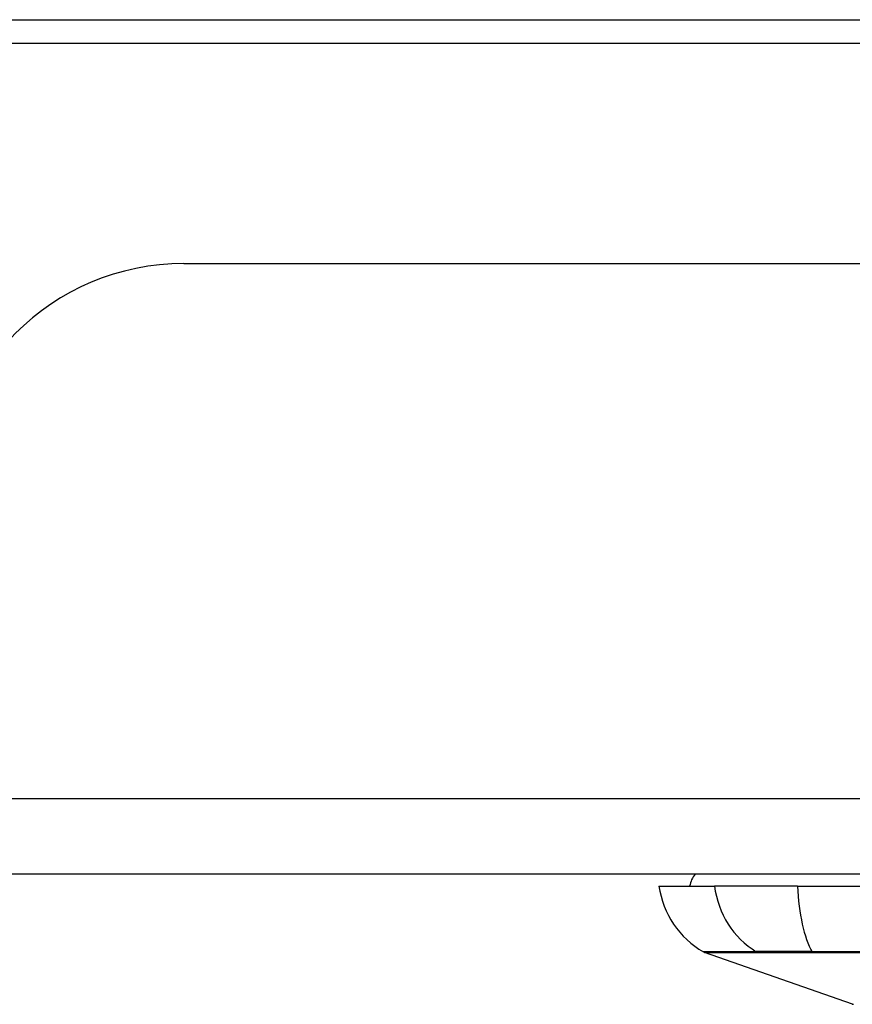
# Model space of a CAD drawing. Header units: inches. Extents: x 18 to 388, y 34 to 188.
# Tile 18 of 136: x 87.11 to 88.21, y 33.99 to 35.28. Entities that reach past the tile are written whole.
import ezdxf

# ---------------------------------------------------------------- set-up
doc = ezdxf.new("R2010")
doc.units = ezdxf.units.IN
doc.header["$MEASUREMENT"] = 0
doc.layers.add('Visible Edges(ANSI)', color=7, linetype='Continuous', lineweight=25)
doc.layers.add('Visible Tangent Edges(ANSI)', color=7, linetype='Continuous', lineweight=25)

msp = doc.modelspace()

# ---------------------------------------------------------------- linework, layer by layer
at = {"layer": 'Visible Edges(ANSI)'}
for p, q in [((18.1843, 35.2762), (89.9863, 35.2762)), ((87.3298, 34.9567), (89.8878, 34.9567)), ((89.8878, 34.1567), (18.2828, 34.1567)), ((87.9525, 34.1409), (88.0253, 34.1409)), ((88.1341, 34.1409), (88.0253, 34.1409)), ((88.1341, 34.1409), (88.9914, 34.1409)), ((88.206, 33.9863), (88.0124, 34.054))]:
    msp.add_line(p, q, dxfattribs=at)
for centre, radius, start, end in [((87.3298, 34.6447), 0.312, 90, 180), ((88.0313, 34.133), 0.0394, 143.1301, 168.463), ((88.0695, 34.1572), 0.1181, 187.9413, 240.1831), ((88.0157, 34.0633), 0.00984, 240.1831, 250.71), ((88.2076, 33.9909), 0.00492, 250.71, 269.8269)]:
    msp.add_arc(centre, radius, start, end, dxfattribs=at)
at = {"layer": 'Visible Tangent Edges(ANSI)'}
for p, q in [((89.0871, 35.2452), (86.5166, 35.2452)), ((18.2828, 34.2557), (89.8878, 34.2557)), ((88.082, 34.054), (88.0822, 34.054)), ((88.154, 34.054), (88.1544, 34.054))]:
    msp.add_line(p, q, dxfattribs=at)
at = {"layer": 'Visible Tangent Edges(ANSI)', "flags": 128}
for points in [[(88.0799, 34.055), (88.0744, 34.0549), (88.069, 34.0549), (88.0639, 34.0549), (88.059, 34.0549), (88.0543, 34.0549), (88.0499, 34.0549), (88.0457, 34.0549), (88.0417, 34.0549), (88.0379, 34.0549), (88.0344, 34.0548), (88.0312, 34.0548), (88.0282, 34.0548), (88.0254, 34.0548), (88.0228, 34.0548), (88.0206, 34.0548), (88.0185, 34.0548), (88.0167, 34.0548), (88.0151, 34.0548), (88.0138, 34.0548), (88.0127, 34.0548), (88.0119, 34.0548), (88.0113, 34.0548), (88.0109, 34.0548), (88.0108, 34.0548)], [(88.0124, 34.054), (88.0125, 34.054), (88.0129, 34.054), (88.0135, 34.054), (88.0144, 34.054), (88.0155, 34.054), (88.0168, 34.054), (88.0184, 34.054), (88.0202, 34.054), (88.0223, 34.054), (88.0246, 34.054), (88.0272, 34.054), (88.03, 34.054), (88.033, 34.054), (88.0363, 34.054), (88.0398, 34.054), (88.0436, 34.054), (88.0476, 34.054), (88.0518, 34.054), (88.0563, 34.054), (88.061, 34.054), (88.0659, 34.054), (88.0711, 34.054), (88.0764, 34.054), (88.082, 34.054)], [(88.1532, 34.055), (88.149, 34.055), (88.1448, 34.055), (88.1408, 34.055), (88.1368, 34.055), (88.1329, 34.055), (88.129, 34.055), (88.1253, 34.055), (88.1217, 34.055), (88.1181, 34.055), (88.1147, 34.055), (88.1113, 34.055), (88.1081, 34.055), (88.105, 34.055), (88.102, 34.055), (88.0992, 34.055), (88.0965, 34.055), (88.0939, 34.055), (88.0915, 34.055), (88.0892, 34.055), (88.087, 34.055), (88.085, 34.055), (88.0832, 34.055), (88.0815, 34.055), (88.0799, 34.055)], [(88.0822, 34.054), (88.0837, 34.054), (88.0854, 34.054), (88.0873, 34.054), (88.0893, 34.054), (88.0914, 34.054), (88.0937, 34.054), (88.0961, 34.054), (88.0986, 34.054), (88.1012, 34.054), (88.104, 34.054), (88.1069, 34.054), (88.11, 34.054), (88.1131, 34.054), (88.1164, 34.054), (88.1197, 34.054), (88.1232, 34.054), (88.1268, 34.054), (88.1304, 34.054), (88.1341, 34.054), (88.138, 34.054), (88.1419, 34.054), (88.1458, 34.054), (88.1499, 34.054), (88.154, 34.054)], [(88.2193, 34.0549), (88.1861, 34.0549), (88.1532, 34.055)], [(88.1544, 34.054), (88.1872, 34.054), (88.2203, 34.054)]]:
    msp.add_lwpolyline(points, dxfattribs=at)
at = {"layer": 'Visible Tangent Edges(ANSI)'}
for centre, major_axis, ratio, start_param, end_param in [((88.1357, 34.1572), (0, 0.1181), 0.943995, 1.709398, 2.617758), ((88.1727, 34.1572), (0, -0.1181), 0.32996, 4.850991, 5.75935), ((88.0846, 34.0635), (0.00008, -0.00984), 0.945463, 5.751833, 6.01554), ((88.1548, 34.0635), (-0.00003, -0.00984), 0.32572, 5.760249, 6.023956)]:
    msp.add_ellipse(centre, major_axis=major_axis, ratio=ratio, start_param=start_param, end_param=end_param, dxfattribs=at)

doc.saveas('drawing.dxf')
